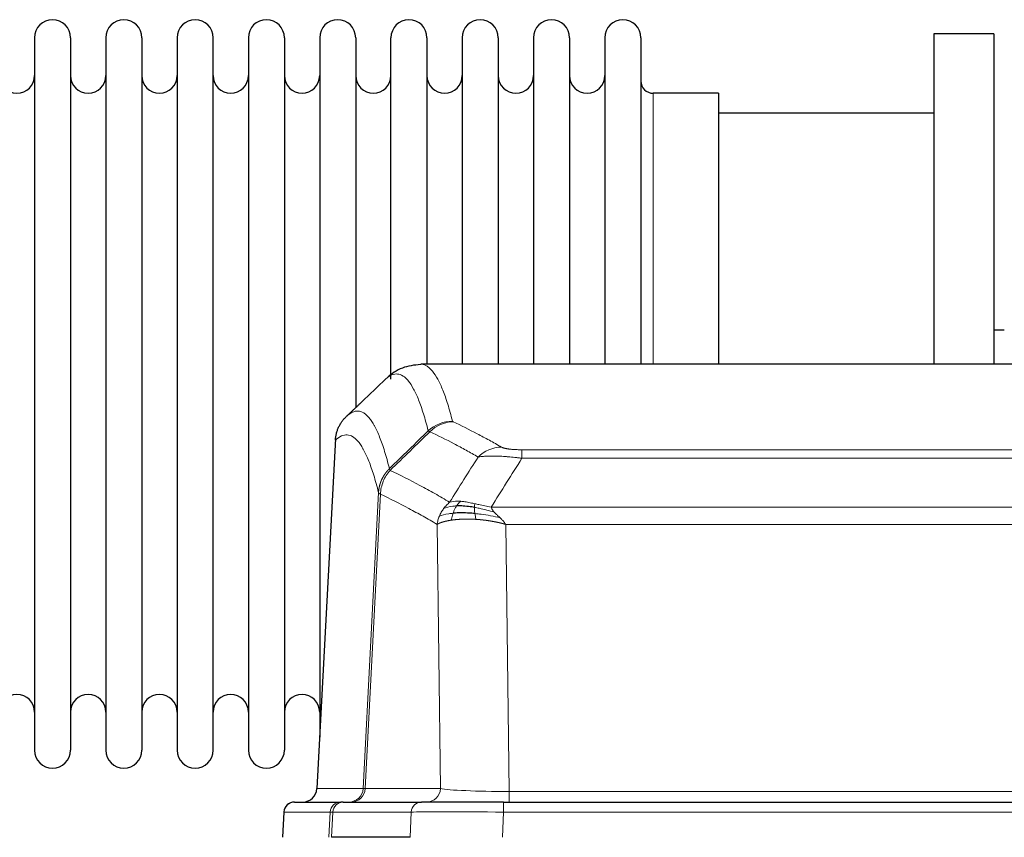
# Model space of a CAD drawing. Header units: inches. Extents: x 0 to 20790, y -12 to 14700.
# Tile 86 of 184: x 3342 to 3621, y 12133 to 12364. Entities that reach past the tile are written whole.
import ezdxf

# ---------------------------------------------------------------- set-up
doc = ezdxf.new("R2010")
doc.units = ezdxf.units.IN
doc.layers.add('1', color=7, linetype='Continuous', true_color=0xffffff)

msp = doc.modelspace()

# ---------------------------------------------------------------- linework, layer by layer
at = {"layer": '1', "color": 2, "linetype": 'Continuous', "lineweight": 25}
for p, q in [((3618.169, 12360.324), (3601.169, 12360.324)), ((3601.169, 12360.324), (3601.169, 12266.726)), ((3618.169, 12360.324), (3618.169, 12266.726)), ((3346.369, 12359.224), (3346.369, 12157.424)), ((3356.569, 12359.224), (3356.569, 12157.424)), ((3366.569, 12359.224), (3366.569, 12157.424)), ((3376.769, 12359.224), (3376.769, 12157.424)), ((3386.769, 12359.224), (3386.769, 12157.424)), ((3396.969, 12157.424), (3396.969, 12359.224)), ((3406.969, 12359.224), (3406.969, 12157.424)), ((3417.169, 12359.224), (3417.169, 12157.424)), ((3427.169, 12359.224), (3427.169, 12258.324)), ((3437.369, 12359.224), (3437.369, 12258.324)), ((3447.369, 12262.543), (3447.369, 12359.224)), ((3457.569, 12359.224), (3457.569, 12266.725)), ((3467.569, 12359.224), (3467.569, 12266.725)), ((3477.769, 12359.224), (3477.769, 12266.725)), ((3487.769, 12359.224), (3487.769, 12266.725)), ((3497.969, 12359.224), (3497.969, 12266.725)), ((3507.969, 12359.224), (3507.969, 12266.725)), ((3518.169, 12359.224), (3518.169, 12266.725)), ((3540.169, 12343.474), (3521.669, 12343.474)), ((3540.169, 12343.474), (3540.169, 12266.72)), ((3601.169, 12337.824), (3540.164, 12337.824)), ((3621.158, 12276.347), (3618.128, 12276.347)), ((3718.523, 12266.719), (3455.815, 12266.719)), ((3427.169, 12258.324), (3427.169, 12161.103)), ((3437.369, 12258.324), (3437.369, 12254.343)), ((3431.667, 12245.699), (3426.393, 12146.507)), ((3420.022, 12142.719), (3433.133, 12142.719)), ((3433.83, 12142.719), (3433.133, 12142.719)), ((3433.83, 12142.719), (3456.004, 12142.719)), ((3479.259, 12142.719), (3456.004, 12142.719)), ((3479.259, 12142.719), (3695.079, 12142.719)), ((3417.011, 12139.878), (3416.631, 12132.719)), ((3452.804, 12132.719), (3430.55, 12132.719))]:
    msp.add_line(p, q, dxfattribs=at)
at = {"layer": '1', "color": 110, "linetype": 'Continuous', "lineweight": 13}
for p, q in [((3521.669, 12343.474), (3521.669, 12266.72)), ((3431.653, 12245.205), (3426.406, 12146.51)), ((3484.498, 12242.512), (3689.84, 12242.512)), ((3484.498, 12240.096), (3484.498, 12242.512)), ((3689.84, 12240.096), (3484.498, 12240.096)), ((3439.472, 12146.51), (3443.848, 12230.378)), ((3444.405, 12229.902), (3440.053, 12146.51)), ((3475.766, 12226.266), (3698.572, 12226.266)), ((3461.405, 12146.51), (3460.447, 12221.357)), ((3694.459, 12221.367), (3479.879, 12221.367)), ((3479.879, 12221.367), (3480.848, 12145.684)), ((3426.406, 12146.51), (3439.472, 12146.51)), ((3440.053, 12146.51), (3461.405, 12146.51)), ((3480.848, 12145.684), (3693.491, 12145.684)), ((3480.848, 12142.719), (3480.848, 12145.684)), ((3479.259, 12139.876), (3479.259, 12142.719)), ((3417.028, 12139.876), (3416.647, 12132.719)), ((3430.139, 12139.876), (3417.028, 12139.876)), ((3429.765, 12132.719), (3430.139, 12139.876)), ((3430.923, 12139.876), (3430.55, 12132.719)), ((3453.097, 12139.876), (3430.923, 12139.876)), ((3452.804, 12132.719), (3453.097, 12139.876)), ((3479.259, 12139.876), (3478.966, 12132.719)), ((3695.079, 12139.876), (3479.259, 12139.876))]:
    msp.add_line(p, q, dxfattribs=at)
at = {"layer": '1', "color": 2, "linetype": 'Continuous', "lineweight": 25}
for centre, radius, start, end in [((3351.469, 12359.224), 5.1, 0, 180), ((3371.669, 12359.224), 5.1, 0, 180), ((3391.869, 12359.224), 5.1, 0, 180), ((3412.069, 12359.224), 5.1, 0, 180), ((3432.269, 12359.224), 5.1, 0, 180), ((3452.469, 12359.224), 5.1, 0, 180), ((3472.669, 12359.224), 5.1, 0, 180), ((3492.869, 12359.224), 5.1, 0, 180), ((3513.069, 12359.224), 5.1, 0, 180), ((3341.369, 12348.474), 5, 180, 0), ((3361.569, 12348.474), 5, 180, 0), ((3381.769, 12348.474), 5, 180, 0), ((3401.969, 12348.474), 5, 180, 0), ((3422.169, 12348.474), 5, 180, 0), ((3442.369, 12348.474), 5, 180, 0), ((3462.569, 12348.474), 5, 180, 0), ((3482.769, 12348.474), 5, 180, 0), ((3502.969, 12348.474), 5, 180, 0), ((3521.669, 12346.974), 3.5, 180, 270), ((3341.369, 12168.174), 5, 0, 180), ((3361.569, 12168.174), 5, 0, 180), ((3381.769, 12168.174), 5, 0, 180), ((3401.969, 12168.174), 5, 0, 180), ((3422.169, 12168.174), 5, 0, 180), ((3351.469, 12157.424), 5.1, 180, 0), ((3371.669, 12157.424), 5.1, 180, 0), ((3391.869, 12157.424), 5.1, 180, 0), ((3412.069, 12157.424), 5.1, 180, 0), ((3420.007, 12139.719), 3, 90, 176.75083)]:
    msp.add_arc(centre, radius, start, end, dxfattribs=at)
at = {"layer": '1', "color": 110, "linetype": 'Continuous', "lineweight": 13}
for centre, major_axis, ratio, start_param, end_param in [((3464.802, 12240.663), (-9.695, -2.45), 0.9931439, 4.4664808, 5.2238901), ((3464.99, 12240.502), (-4.281, -9.037), 0.9659395, 3.5975691, 4.3432065), ((3478.651, 12233.356), (-4.97, -8.677), 0.9635717, 3.6779385, 4.4208965), ((3435.48, 12146.719), (0, 4), 0.9993908, 3.1415927, 4.6600291), ((3436.177, 12146.719), (0, 4), 0.9702957, 3.1415927, 4.6600291), ((3459.498, 12146.719), (20.038, 0.208), 0.001459, 3.176361, 3.3855124), ((3457.529, 12146.719), (0, 4), 0.9702957, 3.1415927, 4.6600291), ((3480.768, 12146.719), (-20.002, 0.052), 0.0517476, 0.2535919, 1.5749043), ((3420.022, 12139.719), (0, 3), 0.9993908, 0, 1.5184364), ((3433.133, 12139.719), (0, 3), 0.9993908, 0, 1.5184364), ((3433.83, 12139.719), (0, 3), 0.9702957, 0, 1.5184364), ((3456.004, 12139.719), (0, 3), 0.9702957, 0, 1.5184364), ((3457.151, 12139.719), (-27.029, 0.156), 0.000812, 6.0391366, 6.248288), ((3479.31, 12139.719), (-27.018, 0.123), 0.0058026, 4.7143189, 6.0386286)]:
    msp.add_ellipse(centre, major_axis=major_axis, ratio=ratio, start_param=start_param, end_param=end_param, dxfattribs=at)
at = {"layer": '1', "color": 2, "linetype": 'Continuous', "lineweight": 25}
msp.add_ellipse((3422.413, 12146.719), major_axis=(0, 4), ratio=0.9993908, start_param=3.1415927, end_param=4.6600291, dxfattribs=at)
for points, knots in [([(3455.798, 12266.604), (3453.848, 12266.509), (3450.286, 12265.938), (3447.238, 12263.851), (3446.266, 12262.819), (3446.164, 12262.703)], [0, 0, 0, 0, 0.4445355, 0.938314, 1, 1, 1, 1]), ([(3431.653, 12245.205), (3431.683, 12245.837), (3431.773, 12246.464), (3431.996, 12247.383), (3432.085, 12247.685), (3432.291, 12248.28), (3432.408, 12248.572), (3432.669, 12249.143), (3432.813, 12249.422), (3433.128, 12249.965), (3433.298, 12250.229), (3433.662, 12250.738), (3433.856, 12250.984), (3434.266, 12251.455), (3434.482, 12251.681), (3434.709, 12251.896)], [0, 0, 0, 0, 0.25, 0.25, 0.375, 0.375, 0.5, 0.5, 0.625, 0.625, 0.75, 0.75, 0.875, 0.875, 1, 1, 1, 1]), ([(3470.998, 12226.176), (3470.769, 12226.215), (3470.542, 12226.252), (3469.641, 12226.387), (3468.981, 12226.465), (3467.712, 12226.569), (3467.102, 12226.594), (3466.33, 12226.592), (3466.141, 12226.589), (3465.955, 12226.582)], [0, 0, 0, 0, 0.125, 0.125, 0.5, 0.5, 0.875, 0.875, 1, 1, 1, 1]), ([(3471.167, 12224.434), (3470.878, 12224.461), (3470.592, 12224.485), (3469.458, 12224.567), (3468.634, 12224.602), (3467.07, 12224.621), (3466.328, 12224.605), (3465.41, 12224.553), (3465.187, 12224.537), (3464.969, 12224.519)], [0, 0, 0, 0, 0.125, 0.125, 0.5, 0.5, 0.875, 0.875, 1, 1, 1, 1])]:
    msp.add_open_spline(points, degree=3, knots=knots, dxfattribs=at)
at = {"layer": '1', "color": 110, "linetype": 'Continuous', "lineweight": 13}
for points, knots in [([(3455.822, 12266.719), (3455.916, 12266.719), (3456.539, 12266.69), (3457.152, 12266.466), (3457.922, 12265.969), (3458.305, 12265.667), (3458.683, 12265.286), (3458.935, 12265.015), (3459.06, 12264.87), (3459.683, 12264.103), (3460.175, 12263.349), (3460.9, 12262.005), (3461.14, 12261.522), (3461.616, 12260.486), (3461.852, 12259.933), (3462.554, 12258.168), (3463.474, 12255.533), (3464.365, 12252.337), (3464.802, 12250.598)], [0, 0, 0, 0, 0.0285171, 0.1904309, 0.1904309, 0.2713878, 0.3118663, 0.3118663, 0.3523447, 0.3523447, 0.5142585, 0.5142585, 0.5952154, 0.5952154, 0.6761724, 0.6761724, 0.8380862, 1, 1, 1, 1]), ([(3457.935, 12247.86), (3457.496, 12249.597), (3456.605, 12252.791), (3455.683, 12255.423), (3454.98, 12257.187), (3454.744, 12257.74), (3454.267, 12258.775), (3454.027, 12259.258), (3453.301, 12260.6), (3452.809, 12261.355), (3452.185, 12262.122), (3452.059, 12262.266), (3451.808, 12262.538), (3451.429, 12262.919), (3451.046, 12263.22), (3450.274, 12263.718), (3449.23, 12264.1), (3447.621, 12263.829), (3446.519, 12263.085), (3445.96, 12262.572)], [0, 0, 0, 0, 0.125, 0.25, 0.25, 0.3125, 0.3125, 0.375, 0.375, 0.5, 0.5, 0.53125, 0.53125, 0.5625, 0.625, 0.625, 0.75, 0.875, 1, 1, 1, 1]), ([(3434.709, 12251.896), (3435.28, 12252.45), (3436.408, 12253.264), (3438.053, 12253.609), (3439.119, 12253.255), (3439.908, 12252.77), (3440.299, 12252.473), (3440.75, 12252.031), (3440.943, 12251.821), (3441.071, 12251.676), (3441.135, 12251.602), (3441.454, 12251.217), (3441.833, 12250.701), (3442.271, 12250.003), (3442.458, 12249.683), (3442.582, 12249.466), (3442.644, 12249.355), (3443.2, 12248.334), (3444.173, 12246.229), (3445.583, 12242.197), (3446.492, 12238.926), (3446.938, 12237.144)], [0, 0, 0, 0, 0.125, 0.25, 0.375, 0.375, 0.4375, 0.46875, 0.484375, 0.484375, 0.5, 0.5, 0.5625, 0.59375, 0.609375, 0.609375, 0.625, 0.625, 0.75, 0.875, 1, 1, 1, 1]), ([(3464.99, 12250.437), (3464.934, 12250.463), (3464.89, 12250.49), (3464.828, 12250.544), (3464.809, 12250.571), (3464.802, 12250.598)], [0, 0, 0, 0, 0.5, 0.5, 1, 1, 1, 1]), ([(3464.99, 12250.437), (3467.275, 12249.349), (3469.556, 12248.208), (3472.972, 12246.414), (3474.109, 12245.803), (3476.382, 12244.553), (3477.517, 12243.914), (3478.651, 12243.262)], [0, 0, 0, 0, 0.5, 0.5, 0.75, 0.75, 1, 1, 1, 1]), ([(3443.848, 12230.378), (3443.404, 12232.158), (3442.498, 12235.426), (3441.091, 12239.458), (3440.121, 12241.566), (3439.566, 12242.588), (3439.505, 12242.7), (3439.381, 12242.918), (3439.195, 12243.238), (3438.758, 12243.938), (3438.38, 12244.457), (3438.062, 12244.843), (3437.998, 12244.918), (3437.87, 12245.064), (3437.678, 12245.275), (3437.228, 12245.721), (3436.838, 12246.021), (3436.052, 12246.512), (3434.988, 12246.876), (3433.348, 12246.55), (3432.223, 12245.751), (3431.653, 12245.205)], [0, 0, 0, 0, 0.125, 0.25, 0.375, 0.375, 0.390625, 0.390625, 0.40625, 0.4375, 0.5, 0.5, 0.515625, 0.515625, 0.53125, 0.5625, 0.625, 0.625, 0.75, 0.875, 1, 1, 1, 1]), ([(3472.071, 12240.437), (3470.936, 12241.09), (3469.799, 12241.729), (3467.524, 12242.98), (3466.385, 12243.592), (3462.966, 12245.388), (3460.682, 12246.531), (3458.393, 12247.62)], [0, 0, 0, 0, 0.25, 0.25, 0.5, 0.5, 1, 1, 1, 1]), ([(3484.498, 12242.512), (3484.315, 12242.512), (3484.133, 12242.513), (3483.769, 12242.518), (3483.589, 12242.521), (3483.234, 12242.53), (3483.058, 12242.536), (3482.712, 12242.55), (3482.541, 12242.558), (3482.33, 12242.57), (3482.288, 12242.573), (3482.204, 12242.578), (3482.08, 12242.586), (3481.958, 12242.594), (3481.719, 12242.612), (3481.412, 12242.638), (3481.124, 12242.668), (3480.951, 12242.689), (3480.917, 12242.693), (3480.849, 12242.701), (3480.815, 12242.705), (3480.715, 12242.718), (3480.65, 12242.727), (3480.461, 12242.754), (3480.341, 12242.773), (3480.115, 12242.812), (3480.008, 12242.831), (3479.805, 12242.873), (3479.709, 12242.894), (3479.596, 12242.921), (3479.574, 12242.926), (3479.53, 12242.937), (3479.509, 12242.943), (3479.445, 12242.959), (3479.404, 12242.97), (3479.285, 12243.004), (3479.212, 12243.027), (3479.075, 12243.073), (3479.011, 12243.096), (3478.835, 12243.166), (3478.735, 12243.214), (3478.651, 12243.262)], [0, 0, 0, 0, 0.0625, 0.0625, 0.125, 0.125, 0.1875, 0.1875, 0.25, 0.25, 0.265625, 0.265625, 0.28125, 0.3125, 0.3125, 0.375, 0.4375, 0.4375, 0.453125, 0.453125, 0.46875, 0.46875, 0.5, 0.5, 0.5625, 0.5625, 0.625, 0.625, 0.6875, 0.6875, 0.703125, 0.703125, 0.71875, 0.71875, 0.75, 0.75, 0.8125, 0.8125, 0.875, 0.875, 1, 1, 1, 1]), ([(3484.498, 12240.096), (3484.163, 12240.139), (3483.83, 12240.18), (3483.167, 12240.258), (3482.839, 12240.295), (3481.863, 12240.399), (3481.225, 12240.459), (3480.522, 12240.518), (3480.444, 12240.524), (3480.289, 12240.536), (3480.212, 12240.542), (3479.98, 12240.56), (3479.827, 12240.571), (3479.373, 12240.603), (3478.778, 12240.64), (3478.205, 12240.668), (3477.784, 12240.686), (3477.575, 12240.693), (3477.37, 12240.7), (3477.233, 12240.704), (3477.166, 12240.706), (3476.56, 12240.721), (3476.052, 12240.725), (3475.333, 12240.716), (3475.1, 12240.711), (3474.762, 12240.701), (3474.651, 12240.696), (3474.432, 12240.687), (3474.325, 12240.681), (3473.798, 12240.652), (3473.41, 12240.62), (3472.695, 12240.54), (3472.368, 12240.492), (3472.071, 12240.437)], [0, 0, 0, 0, 0.0625, 0.0625, 0.125, 0.125, 0.25, 0.25, 0.265625, 0.265625, 0.28125, 0.28125, 0.3125, 0.3125, 0.375, 0.4375, 0.4375, 0.46875, 0.484375, 0.484375, 0.5, 0.5, 0.625, 0.625, 0.6875, 0.6875, 0.71875, 0.71875, 0.75, 0.75, 0.875, 0.875, 1, 1, 1, 1]), ([(3443.848, 12230.378), (3443.849, 12230.395), (3443.851, 12230.429), (3443.854, 12230.48), (3443.858, 12230.531), (3443.861, 12230.581), (3443.865, 12230.632), (3443.869, 12230.683), (3443.873, 12230.733), (3443.878, 12230.784), (3443.883, 12230.834), (3443.888, 12230.885), (3443.893, 12230.935), (3443.899, 12230.986), (3443.905, 12231.036), (3443.911, 12231.087), (3443.917, 12231.137), (3443.924, 12231.188), (3443.931, 12231.238), (3443.938, 12231.288), (3443.945, 12231.338), (3443.953, 12231.389), (3443.961, 12231.439), (3443.969, 12231.489), (3443.977, 12231.539), (3443.986, 12231.589), (3443.995, 12231.639), (3444.004, 12231.689), (3444.013, 12231.739), (3444.023, 12231.789), (3444.033, 12231.839), (3444.043, 12231.888), (3444.053, 12231.938), (3444.064, 12231.988), (3444.075, 12232.037), (3444.086, 12232.087), (3444.097, 12232.136), (3444.109, 12232.186), (3444.121, 12232.235), (3444.133, 12232.285), (3444.145, 12232.334), (3444.158, 12232.383), (3444.17, 12232.432), (3444.184, 12232.481), (3444.197, 12232.53), (3444.211, 12232.579), (3444.224, 12232.628), (3444.238, 12232.677), (3444.253, 12232.726), (3444.267, 12232.774), (3444.282, 12232.823), (3444.297, 12232.871), (3444.313, 12232.92), (3444.328, 12232.968), (3444.344, 12233.016), (3444.36, 12233.064), (3444.376, 12233.113), (3444.393, 12233.161), (3444.409, 12233.209), (3444.426, 12233.256), (3444.444, 12233.304), (3444.461, 12233.352), (3444.479, 12233.399), (3444.497, 12233.447), (3444.515, 12233.494), (3444.533, 12233.542), (3444.552, 12233.589), (3444.571, 12233.636), (3444.59, 12233.683), (3444.609, 12233.73), (3444.629, 12233.777), (3444.649, 12233.824), (3444.669, 12233.87), (3444.689, 12233.917), (3444.71, 12233.963), (3444.731, 12234.009), (3444.758, 12234.069), (3444.792, 12234.142), (3444.832, 12234.228), (3444.874, 12234.314), (3444.916, 12234.399), (3444.96, 12234.484), (3445.004, 12234.568), (3445.049, 12234.652), (3445.094, 12234.736), (3445.14, 12234.819), (3445.188, 12234.902), (3445.235, 12234.984), (3445.284, 12235.066), (3445.334, 12235.147), (3445.384, 12235.228), (3445.435, 12235.308), (3445.486, 12235.388), (3445.539, 12235.468), (3445.592, 12235.547), (3445.646, 12235.625), (3445.701, 12235.703), (3445.756, 12235.78), (3445.812, 12235.857), (3445.869, 12235.934), (3445.926, 12236.01), (3445.984, 12236.085), (3446.043, 12236.16), (3446.103, 12236.234), (3446.163, 12236.307), (3446.224, 12236.38), (3446.286, 12236.453), (3446.348, 12236.525), (3446.411, 12236.596), (3446.475, 12236.667), (3446.539, 12236.737), (3446.604, 12236.806), (3446.669, 12236.875), (3446.735, 12236.944), (3446.802, 12237.011), (3446.87, 12237.078), (3446.915, 12237.122), (3446.938, 12237.144)], [0, 0, 0, 0, 0.0066687, 0.0133374, 0.0200061, 0.0266746, 0.0333432, 0.0400116, 0.0466801, 0.0533484, 0.0600168, 0.066685, 0.0733532, 0.0800214, 0.0866895, 0.0933575, 0.1000255, 0.1066935, 0.1133614, 0.1200292, 0.126697, 0.1333647, 0.1400324, 0.1467001, 0.1533676, 0.1600352, 0.1667026, 0.1733701, 0.1800374, 0.1867047, 0.193372, 0.2000392, 0.2067064, 0.2133735, 0.2200405, 0.2267075, 0.2333745, 0.2400414, 0.2467082, 0.253375, 0.2600418, 0.2667085, 0.2733751, 0.2800417, 0.2867082, 0.2933747, 0.3000412, 0.3067075, 0.3133739, 0.3200401, 0.3267064, 0.3333725, 0.3400387, 0.3467047, 0.3533708, 0.3600367, 0.3667026, 0.3733685, 0.3800343, 0.3867001, 0.3933658, 0.4000315, 0.4066971, 0.4133626, 0.4200281, 0.4266936, 0.433359, 0.4400243, 0.4466896, 0.4533549, 0.4600201, 0.4666852, 0.4733503, 0.4800154, 0.4866804, 0.4933453, 0.5000102, 0.5125098, 0.5250093, 0.5375088, 0.5500082, 0.5625077, 0.5750071, 0.5875066, 0.600006, 0.6125054, 0.6250049, 0.6375043, 0.6500037, 0.6625032, 0.6750026, 0.6875021, 0.7000016, 0.7125011, 0.7250006, 0.7375001, 0.7499997, 0.7624993, 0.7749989, 0.7874985, 0.7999982, 0.812498, 0.8249977, 0.8374975, 0.8499974, 0.8624973, 0.8749972, 0.8874972, 0.8999973, 0.9124974, 0.9249976, 0.9374978, 0.9499981, 0.9624985, 0.9749989, 0.9874994, 1, 1, 1, 1]), ([(3447.15, 12236.661), (3447.075, 12236.75), (3447.032, 12236.847), (3446.974, 12237.02), (3446.959, 12237.096), (3446.938, 12237.144)], [0, 0, 0, 0, 0.5, 0.5, 1, 1, 1, 1]), ([(3444.405, 12229.902), (3444.426, 12230.533), (3444.504, 12231.161), (3444.767, 12232.389), (3444.953, 12232.99), (3445.425, 12234.142), (3445.71, 12234.694), (3446.368, 12235.732), (3446.741, 12236.217), (3447.15, 12236.661)], [0, 0, 0, 0, 0.25, 0.25, 0.5, 0.5, 0.75, 0.75, 1, 1, 1, 1]), ([(3447.15, 12236.661), (3449.972, 12235.323), (3452.788, 12233.902), (3457.001, 12231.647), (3458.404, 12230.875), (3461.206, 12229.29), (3462.606, 12228.476), (3464.004, 12227.643)], [0, 0, 0, 0, 0.5, 0.5, 0.75, 0.75, 1, 1, 1, 1]), ([(3444.405, 12229.902), (3444.4, 12229.905), (3444.39, 12229.912), (3444.374, 12229.921), (3444.359, 12229.931), (3444.344, 12229.941), (3444.329, 12229.95), (3444.313, 12229.96), (3444.298, 12229.97), (3444.282, 12229.98), (3444.267, 12229.99), (3444.252, 12230), (3444.236, 12230.01), (3444.221, 12230.02), (3444.206, 12230.03), (3444.191, 12230.04), (3444.175, 12230.05), (3444.16, 12230.06), (3444.146, 12230.07), (3444.131, 12230.08), (3444.116, 12230.09), (3444.102, 12230.1), (3444.087, 12230.111), (3444.073, 12230.121), (3444.06, 12230.131), (3444.046, 12230.141), (3444.033, 12230.152), (3444.012, 12230.168), (3443.986, 12230.189), (3443.958, 12230.215), (3443.934, 12230.24), (3443.915, 12230.262), (3443.899, 12230.282), (3443.886, 12230.3), (3443.876, 12230.316), (3443.868, 12230.33), (3443.862, 12230.343), (3443.857, 12230.353), (3443.854, 12230.362), (3443.852, 12230.368), (3443.85, 12230.373), (3443.849, 12230.377), (3443.849, 12230.378), (3443.848, 12230.378)], [0, 0, 0, 0, 0.0155037, 0.0313049, 0.0474035, 0.0637997, 0.0804935, 0.097485, 0.1147743, 0.1323613, 0.1502462, 0.1684289, 0.1869096, 0.2056883, 0.224765, 0.2441397, 0.2638126, 0.2837835, 0.3040527, 0.32462, 0.3454856, 0.3666494, 0.3881116, 0.409872, 0.4319308, 0.454288, 0.4769435, 0.4998975, 0.5635611, 0.6228928, 0.6778927, 0.7285606, 0.7748966, 0.8169007, 0.8545729, 0.8879131, 0.9169214, 0.9415977, 0.9619421, 0.9779545, 0.989635, 0.9969835, 1, 1, 1, 1]), ([(3460.447, 12221.357), (3459.116, 12222.143), (3457.784, 12222.911), (3455.116, 12224.41), (3453.781, 12225.141), (3449.77, 12227.277), (3447.09, 12228.627), (3444.405, 12229.902)], [0, 0, 0, 0, 0.25, 0.25, 0.5, 0.5, 1, 1, 1, 1]), ([(3461.086, 12223.696), (3461.243, 12224.071), (3461.423, 12224.439), (3461.827, 12225.155), (3462.051, 12225.502), (3462.297, 12225.836)], [0, 0, 0, 0, 0.5, 0.5, 1, 1, 1, 1]), ([(3462.297, 12225.836), (3462.543, 12226.166), (3462.809, 12226.484), (3463.379, 12227.088), (3463.683, 12227.374), (3464.004, 12227.643)], [0, 0, 0, 0, 0.5, 0.5, 1, 1, 1, 1]), ([(3465.955, 12226.582), (3465.583, 12226.569), (3465.227, 12226.543), (3463.866, 12226.392), (3462.995, 12226.167), (3462.297, 12225.836)], [0, 0, 0, 0, 0.25, 0.25, 1, 1, 1, 1]), ([(3467.179, 12227.904), (3466.88, 12227.93), (3466.59, 12227.946), (3465.463, 12227.961), (3464.697, 12227.868), (3464.004, 12227.643)], [0, 0, 0, 0, 0.25, 0.25, 1, 1, 1, 1]), ([(3464.969, 12224.519), (3465, 12224.61), (3465.032, 12224.701), (3465.167, 12225.065), (3465.28, 12225.337), (3465.529, 12225.862), (3465.665, 12226.115), (3465.857, 12226.43), (3465.906, 12226.507), (3465.955, 12226.582)], [0, 0, 0, 0, 0.125, 0.125, 0.5, 0.5, 0.875, 0.875, 1, 1, 1, 1]), ([(3465.955, 12226.582), (3466.054, 12226.732), (3466.155, 12226.873), (3466.412, 12227.202), (3466.569, 12227.376), (3466.88, 12227.676), (3467.033, 12227.803), (3467.179, 12227.904)], [0, 0, 0, 0, 0.25, 0.25, 0.625, 0.625, 1, 1, 1, 1]), ([(3471.149, 12227.209), (3470.968, 12227.249), (3470.79, 12227.288), (3470.083, 12227.442), (3469.568, 12227.549), (3468.574, 12227.73), (3468.095, 12227.805), (3467.48, 12227.876), (3467.329, 12227.891), (3467.179, 12227.904)], [0, 0, 0, 0, 0.125, 0.125, 0.5, 0.5, 0.875, 0.875, 1, 1, 1, 1]), ([(3470.998, 12226.176), (3470.997, 12226.3), (3470.998, 12226.416), (3471.012, 12226.681), (3471.028, 12226.818), (3471.076, 12227.048), (3471.108, 12227.14), (3471.149, 12227.209)], [0, 0, 0, 0, 0.25, 0.25, 0.625, 0.625, 1, 1, 1, 1]), ([(3476.637, 12224.822), (3475.227, 12225.244), (3473.79, 12225.62), (3471.92, 12226.01), (3471.456, 12226.098), (3470.998, 12226.176)], [0, 0, 0, 0, 0.75, 0.75, 1, 1, 1, 1]), ([(3471.167, 12224.434), (3471.155, 12224.511), (3471.143, 12224.589), (3471.099, 12224.899), (3471.07, 12225.131), (3471.026, 12225.575), (3471.011, 12225.788), (3471.001, 12226.05), (3470.999, 12226.114), (3470.998, 12226.176)], [0, 0, 0, 0, 0.125, 0.125, 0.5, 0.5, 0.875, 0.875, 1, 1, 1, 1]), ([(3475.766, 12226.266), (3474.546, 12226.454), (3473.37, 12226.711), (3471.876, 12227.045), (3471.509, 12227.128), (3471.149, 12227.209)], [0, 0, 0, 0, 0.75, 0.75, 1, 1, 1, 1]), ([(3476.637, 12224.822), (3476.519, 12224.949), (3476.409, 12225.075), (3476.16, 12225.384), (3476.035, 12225.566), (3475.849, 12225.922), (3475.788, 12226.096), (3475.766, 12226.266)], [0, 0, 0, 0, 0.25, 0.25, 0.625, 0.625, 1, 1, 1, 1]), ([(3460.447, 12221.357), (3460.504, 12221.753), (3460.587, 12222.149), (3460.8, 12222.931), (3460.931, 12223.317), (3461.086, 12223.696)], [0, 0, 0, 0, 0.5, 0.5, 1, 1, 1, 1]), ([(3464.969, 12224.519), (3464.534, 12224.483), (3464.124, 12224.438), (3462.594, 12224.221), (3461.699, 12223.981), (3461.086, 12223.696)], [0, 0, 0, 0, 0.25, 0.25, 1, 1, 1, 1]), ([(3464.479, 12222.558), (3464.515, 12222.758), (3464.557, 12222.982), (3464.663, 12223.461), (3464.725, 12223.717), (3464.851, 12224.158), (3464.907, 12224.338), (3464.969, 12224.519)], [0, 0, 0, 0, 0.375, 0.375, 0.75, 0.75, 1, 1, 1, 1]), ([(3471.482, 12222.783), (3471.46, 12222.785), (3471.416, 12222.788), (3471.35, 12222.792), (3471.284, 12222.795), (3471.218, 12222.799), (3471.152, 12222.803), (3471.086, 12222.807), (3471.019, 12222.81), (3470.953, 12222.813), (3470.887, 12222.817), (3470.82, 12222.82), (3470.754, 12222.823), (3470.687, 12222.826), (3470.621, 12222.828), (3470.554, 12222.831), (3470.488, 12222.834), (3470.421, 12222.836), (3470.354, 12222.839), (3470.287, 12222.841), (3470.221, 12222.843), (3470.154, 12222.845), (3470.087, 12222.847), (3470.02, 12222.849), (3469.953, 12222.85), (3469.886, 12222.852), (3469.819, 12222.853), (3469.752, 12222.855), (3469.685, 12222.856), (3469.618, 12222.857), (3469.551, 12222.858), (3469.484, 12222.859), (3469.417, 12222.86), (3469.35, 12222.861), (3469.283, 12222.861), (3469.216, 12222.861), (3469.148, 12222.862), (3469.081, 12222.862), (3469.014, 12222.862), (3468.947, 12222.862), (3468.88, 12222.862), (3468.813, 12222.862), (3468.746, 12222.861), (3468.679, 12222.861), (3468.612, 12222.86), (3468.545, 12222.859), (3468.478, 12222.858), (3468.411, 12222.857), (3468.344, 12222.856), (3468.277, 12222.855), (3468.21, 12222.854), (3468.143, 12222.852), (3468.076, 12222.85), (3468.009, 12222.849), (3467.943, 12222.847), (3467.876, 12222.845), (3467.809, 12222.843), (3467.743, 12222.841), (3467.676, 12222.838), (3467.61, 12222.836), (3467.543, 12222.833), (3467.477, 12222.83), (3467.411, 12222.828), (3467.344, 12222.825), (3467.278, 12222.821), (3467.212, 12222.818), (3467.146, 12222.815), (3467.08, 12222.811), (3467.014, 12222.808), (3466.948, 12222.804), (3466.883, 12222.8), (3466.817, 12222.796), (3466.752, 12222.792), (3466.686, 12222.788), (3466.621, 12222.783), (3466.556, 12222.779), (3466.49, 12222.774), (3466.425, 12222.77), (3466.36, 12222.765), (3466.296, 12222.76), (3466.231, 12222.755), (3466.166, 12222.749), (3466.102, 12222.744), (3466.038, 12222.738), (3465.973, 12222.733), (3465.909, 12222.727), (3465.845, 12222.721), (3465.782, 12222.715), (3465.718, 12222.709), (3465.654, 12222.703), (3465.591, 12222.696), (3465.528, 12222.69), (3465.465, 12222.683), (3465.402, 12222.676), (3465.339, 12222.669), (3465.276, 12222.662), (3465.214, 12222.655), (3465.152, 12222.647), (3465.09, 12222.64), (3465.028, 12222.632), (3464.966, 12222.625), (3464.904, 12222.617), (3464.843, 12222.609), (3464.782, 12222.601), (3464.721, 12222.592), (3464.66, 12222.584), (3464.599, 12222.576), (3464.539, 12222.567), (3464.499, 12222.561), (3464.479, 12222.558)], [0, 0, 0, 0, 0.0082024, 0.0164263, 0.0246716, 0.0329384, 0.0412265, 0.0495362, 0.0578672, 0.0662198, 0.0745938, 0.0829892, 0.0914062, 0.0998446, 0.1083045, 0.1167859, 0.1252887, 0.1338131, 0.1423589, 0.1509263, 0.1595151, 0.1681255, 0.1767574, 0.1854108, 0.1940858, 0.2027822, 0.2115002, 0.2202398, 0.2290008, 0.2377835, 0.2465876, 0.2554134, 0.2642606, 0.2731295, 0.2820199, 0.2909319, 0.2998654, 0.3088206, 0.3177973, 0.3267956, 0.3358154, 0.3448569, 0.35392, 0.3630047, 0.3721109, 0.3812388, 0.3903883, 0.3995594, 0.4087522, 0.4179665, 0.4272025, 0.4364601, 0.4457393, 0.4550402, 0.4643627, 0.4737069, 0.4830727, 0.4924601, 0.5018692, 0.5113, 0.5207524, 0.5302265, 0.5397222, 0.5492397, 0.5587788, 0.5683395, 0.577922, 0.5875261, 0.5971519, 0.6067994, 0.6164686, 0.6261595, 0.6358721, 0.6456064, 0.6553624, 0.6651401, 0.6749395, 0.6847606, 0.6946034, 0.704468, 0.7143542, 0.7242622, 0.734192, 0.7441434, 0.7541166, 0.7641115, 0.7741282, 0.7841666, 0.7942268, 0.8043087, 0.8144123, 0.8245377, 0.8346848, 0.8448538, 0.8550444, 0.8652568, 0.875491, 0.885747, 0.8960247, 0.9063242, 0.9166455, 0.9269886, 0.9373534, 0.9477401, 0.9581485, 0.9685787, 0.9790306, 0.9895044, 1, 1, 1, 1]), ([(3471.482, 12222.783), (3471.448, 12222.946), (3471.409, 12223.132), (3471.327, 12223.534), (3471.284, 12223.751), (3471.217, 12224.126), (3471.191, 12224.279), (3471.167, 12224.434)], [0, 0, 0, 0, 0.375, 0.375, 0.75, 0.75, 1, 1, 1, 1]), ([(3478.308, 12223.203), (3476.536, 12223.655), (3474.707, 12224.002), (3472.333, 12224.315), (3471.745, 12224.38), (3471.167, 12224.434)], [0, 0, 0, 0, 0.75, 0.75, 1, 1, 1, 1]), ([(3479.879, 12221.367), (3479.857, 12221.373), (3479.813, 12221.386), (3479.746, 12221.404), (3479.68, 12221.423), (3479.613, 12221.441), (3479.547, 12221.459), (3479.48, 12221.477), (3479.413, 12221.495), (3479.346, 12221.513), (3479.278, 12221.531), (3479.211, 12221.549), (3479.144, 12221.566), (3479.076, 12221.584), (3479.009, 12221.601), (3478.941, 12221.619), (3478.873, 12221.636), (3478.805, 12221.653), (3478.737, 12221.67), (3478.669, 12221.687), (3478.601, 12221.703), (3478.533, 12221.72), (3478.464, 12221.736), (3478.396, 12221.753), (3478.327, 12221.769), (3478.259, 12221.785), (3478.19, 12221.801), (3478.121, 12221.817), (3478.052, 12221.833), (3477.983, 12221.849), (3477.914, 12221.865), (3477.845, 12221.88), (3477.776, 12221.895), (3477.706, 12221.911), (3477.637, 12221.926), (3477.568, 12221.941), (3477.498, 12221.956), (3477.428, 12221.971), (3477.359, 12221.986), (3477.289, 12222), (3477.219, 12222.015), (3477.149, 12222.029), (3477.079, 12222.043), (3477.009, 12222.057), (3476.939, 12222.071), (3476.868, 12222.085), (3476.798, 12222.099), (3476.728, 12222.113), (3476.657, 12222.126), (3476.586, 12222.14), (3476.516, 12222.153), (3476.445, 12222.166), (3476.374, 12222.18), (3476.304, 12222.193), (3476.233, 12222.205), (3476.162, 12222.218), (3476.091, 12222.231), (3476.02, 12222.243), (3475.949, 12222.256), (3475.878, 12222.268), (3475.806, 12222.28), (3475.735, 12222.292), (3475.664, 12222.304), (3475.592, 12222.316), (3475.521, 12222.328), (3475.45, 12222.339), (3475.378, 12222.351), (3475.306, 12222.362), (3475.235, 12222.373), (3475.163, 12222.384), (3475.091, 12222.395), (3475.02, 12222.406), (3474.948, 12222.417), (3474.876, 12222.427), (3474.804, 12222.438), (3474.732, 12222.448), (3474.66, 12222.458), (3474.588, 12222.469), (3474.516, 12222.479), (3474.444, 12222.488), (3474.372, 12222.498), (3474.3, 12222.508), (3474.228, 12222.517), (3474.156, 12222.527), (3474.084, 12222.536), (3474.012, 12222.545), (3473.939, 12222.554), (3473.867, 12222.563), (3473.795, 12222.571), (3473.723, 12222.58), (3473.65, 12222.589), (3473.578, 12222.597), (3473.506, 12222.605), (3473.434, 12222.613), (3473.361, 12222.621), (3473.289, 12222.629), (3473.216, 12222.637), (3473.144, 12222.644), (3473.072, 12222.652), (3472.999, 12222.659), (3472.927, 12222.666), (3472.855, 12222.673), (3472.782, 12222.68), (3472.71, 12222.687), (3472.638, 12222.694), (3472.565, 12222.701), (3472.493, 12222.707), (3472.421, 12222.713), (3472.348, 12222.719), (3472.276, 12222.726), (3472.204, 12222.731), (3472.131, 12222.737), (3472.059, 12222.743), (3471.987, 12222.748), (3471.915, 12222.754), (3471.842, 12222.759), (3471.77, 12222.764), (3471.698, 12222.769), (3471.626, 12222.774), (3471.554, 12222.779), (3471.506, 12222.782), (3471.482, 12222.783)], [0, 0, 0, 0, 0.007775, 0.0155603, 0.0233558, 0.0311618, 0.038978, 0.0468046, 0.0546416, 0.0624889, 0.0703466, 0.0782147, 0.0860931, 0.093982, 0.1018813, 0.109791, 0.1177112, 0.1256417, 0.1335828, 0.1415343, 0.1494962, 0.1574687, 0.1654516, 0.173445, 0.1814489, 0.1894634, 0.1974883, 0.2055238, 0.2135699, 0.2216264, 0.2296936, 0.2377713, 0.2458596, 0.2539585, 0.2620679, 0.270188, 0.2783187, 0.28646, 0.2946119, 0.3027745, 0.3109477, 0.3191316, 0.3273261, 0.3355314, 0.3437472, 0.3519738, 0.3602111, 0.3684591, 0.3767178, 0.3849872, 0.3932673, 0.4015582, 0.4098598, 0.4181722, 0.4264954, 0.4348293, 0.443174, 0.4515295, 0.4598958, 0.4682728, 0.4766607, 0.4850594, 0.493469, 0.5018893, 0.5103206, 0.5187626, 0.5272155, 0.5356793, 0.544154, 0.5526395, 0.561136, 0.5696433, 0.5781615, 0.5866906, 0.5952307, 0.6037817, 0.6123436, 0.6209165, 0.6295003, 0.638095, 0.6467007, 0.6553174, 0.6639451, 0.6725838, 0.6812334, 0.6898941, 0.6985657, 0.7072484, 0.7159421, 0.7246468, 0.7333625, 0.7420893, 0.7508272, 0.759576, 0.768336, 0.777107, 0.7858891, 0.7946823, 0.8034866, 0.812302, 0.8211284, 0.829966, 0.8388147, 0.8476746, 0.8565455, 0.8654276, 0.8743209, 0.8832252, 0.8921408, 0.9010675, 0.9100054, 0.9189544, 0.9279147, 0.9368861, 0.9458688, 0.9548626, 0.9638676, 0.9728839, 0.9819114, 0.9909501, 1, 1, 1, 1]), ([(3478.308, 12223.203), (3478.235, 12223.275), (3478.161, 12223.346), (3477.864, 12223.628), (3477.643, 12223.834), (3477.215, 12224.238), (3477.01, 12224.436), (3476.758, 12224.694), (3476.696, 12224.758), (3476.637, 12224.822)], [0, 0, 0, 0, 0.125, 0.125, 0.5, 0.5, 0.875, 0.875, 1, 1, 1, 1]), ([(3479.879, 12221.367), (3479.727, 12221.613), (3479.551, 12221.852), (3479.168, 12222.319), (3478.961, 12222.546), (3478.603, 12222.915), (3478.456, 12223.06), (3478.308, 12223.203)], [0, 0, 0, 0, 0.375, 0.375, 0.75, 0.75, 1, 1, 1, 1]), ([(3464.479, 12222.558), (3464.467, 12222.556), (3464.444, 12222.553), (3464.409, 12222.548), (3464.374, 12222.542), (3464.338, 12222.537), (3464.302, 12222.531), (3464.265, 12222.525), (3464.228, 12222.52), (3464.191, 12222.513), (3464.153, 12222.507), (3464.115, 12222.501), (3464.077, 12222.495), (3464.038, 12222.488), (3463.999, 12222.481), (3463.959, 12222.475), (3463.92, 12222.468), (3463.879, 12222.46), (3463.839, 12222.453), (3463.798, 12222.446), (3463.757, 12222.438), (3463.716, 12222.431), (3463.674, 12222.423), (3463.632, 12222.415), (3463.59, 12222.407), (3463.548, 12222.398), (3463.505, 12222.39), (3463.462, 12222.381), (3463.419, 12222.373), (3463.376, 12222.364), (3463.332, 12222.355), (3463.288, 12222.346), (3463.244, 12222.336), (3463.2, 12222.327), (3463.155, 12222.317), (3463.111, 12222.307), (3463.066, 12222.298), (3463.021, 12222.287), (3462.976, 12222.277), (3462.93, 12222.267), (3462.885, 12222.256), (3462.839, 12222.245), (3462.794, 12222.234), (3462.748, 12222.223), (3462.702, 12222.212), (3462.656, 12222.201), (3462.61, 12222.189), (3462.564, 12222.177), (3462.518, 12222.165), (3462.472, 12222.153), (3462.426, 12222.141), (3462.379, 12222.128), (3462.333, 12222.116), (3462.287, 12222.103), (3462.241, 12222.09), (3462.195, 12222.077), (3462.148, 12222.063), (3462.102, 12222.05), (3462.056, 12222.036), (3462.01, 12222.022), (3461.964, 12222.008), (3461.918, 12221.994), (3461.873, 12221.98), (3461.827, 12221.965), (3461.782, 12221.95), (3461.736, 12221.935), (3461.691, 12221.92), (3461.646, 12221.905), (3461.602, 12221.889), (3461.557, 12221.873), (3461.513, 12221.858), (3461.468, 12221.841), (3461.424, 12221.825), (3461.381, 12221.809), (3461.337, 12221.792), (3461.294, 12221.775), (3461.251, 12221.758), (3461.209, 12221.741), (3461.167, 12221.724), (3461.125, 12221.706), (3461.083, 12221.688), (3461.042, 12221.67), (3461.001, 12221.652), (3460.961, 12221.634), (3460.921, 12221.615), (3460.882, 12221.596), (3460.843, 12221.577), (3460.804, 12221.558), (3460.766, 12221.539), (3460.728, 12221.52), (3460.691, 12221.5), (3460.655, 12221.48), (3460.619, 12221.46), (3460.583, 12221.44), (3460.548, 12221.419), (3460.514, 12221.399), (3460.48, 12221.378), (3460.458, 12221.364), (3460.447, 12221.357)], [0, 0, 0, 0, 0.0060657, 0.012223, 0.0184718, 0.0248123, 0.0312443, 0.0377679, 0.0443831, 0.0510899, 0.0578883, 0.0647782, 0.0717598, 0.0788329, 0.0859977, 0.093254, 0.1006019, 0.1080414, 0.1155725, 0.1231952, 0.1309095, 0.1387154, 0.1466129, 0.1546019, 0.1626826, 0.1708549, 0.1791188, 0.1874742, 0.1959213, 0.20446, 0.2130903, 0.2218121, 0.2306256, 0.2395307, 0.2485274, 0.2576156, 0.2667955, 0.276067, 0.2854301, 0.2948848, 0.3044311, 0.314069, 0.3237985, 0.3336196, 0.3435324, 0.3535367, 0.3636326, 0.3738202, 0.3840993, 0.3944701, 0.4049324, 0.4154864, 0.426132, 0.4368691, 0.4476979, 0.4586183, 0.4696303, 0.480734, 0.4919292, 0.503216, 0.5145945, 0.5260645, 0.5376262, 0.5492795, 0.5610244, 0.5728609, 0.584789, 0.5968087, 0.60892, 0.621123, 0.6334175, 0.6458037, 0.6582815, 0.6708509, 0.6835119, 0.6962645, 0.7091087, 0.7220445, 0.735072, 0.748191, 0.7614017, 0.774704, 0.7880979, 0.8015834, 0.8151605, 0.8288293, 0.8425896, 0.8564416, 0.8703852, 0.8844204, 0.8985472, 0.9127656, 0.9270756, 0.9414773, 0.9559705, 0.9705554, 0.9852319, 1, 1, 1, 1])]:
    msp.add_open_spline(points, degree=3, knots=knots, dxfattribs=at)
at = {"layer": '1', "color": 2, "linetype": 'Continuous', "lineweight": 25}
for points, degree in [([(3445.96, 12262.572), (3443.674, 12260.403), (3441.388, 12258.235), (3439.102, 12256.066)], 3), ([(3439.219, 12256.176), (3434.71, 12251.898)], 1)]:
    msp.add_open_spline(points, degree=degree, dxfattribs=at)
at = {"layer": '1', "color": 110, "linetype": 'Continuous', "lineweight": 13}
for points in [[(3446.938, 12237.144), (3450.603, 12240.716), (3454.268, 12244.288), (3457.935, 12247.86)], [(3458.393, 12247.62), (3458.281, 12247.671), (3458.092, 12247.763), (3457.975, 12247.831), (3457.935, 12247.86)], [(3458.393, 12247.62), (3454.645, 12243.967), (3450.897, 12240.314), (3447.15, 12236.661)], [(3464.004, 12227.643), (3466.678, 12231.912), (3469.367, 12236.176), (3472.071, 12240.437)], [(3484.498, 12240.096), (3481.57, 12235.491), (3478.659, 12230.88), (3475.766, 12226.266)]]:
    msp.add_open_spline(points, degree=3, dxfattribs=at)

doc.saveas('drawing.dxf')
